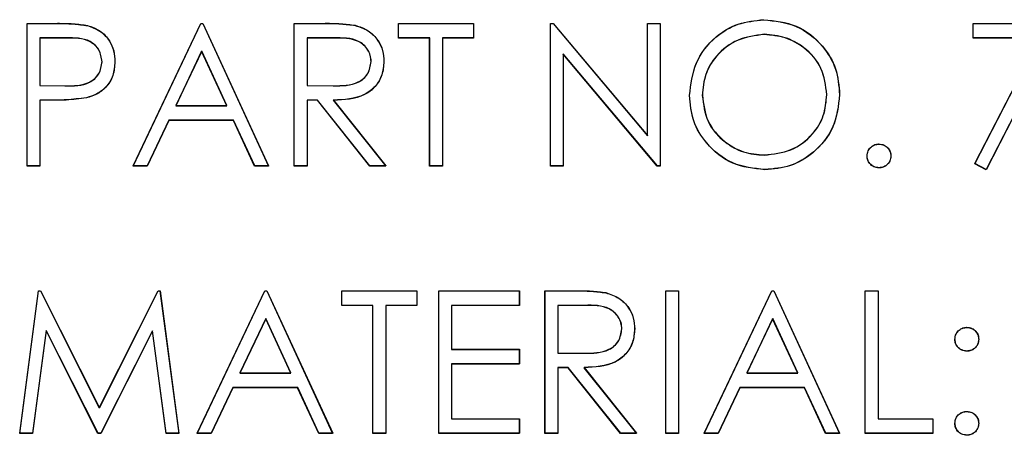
# Model space of a CAD drawing. Header units: inches. Extents: x 220 to 877, y 4 to 174.
# Tile 243 of 256: x 334.828 to 335.656, y 151.835 to 152.185. Entities that reach past the tile are written whole.
import ezdxf

# ---------------------------------------------------------------- set-up
doc = ezdxf.new("R2010")
doc.units = ezdxf.units.IN
doc.header["$LTSCALE"] = 0.5
doc.header["$MEASUREMENT"] = 0
doc.layers.add('DSS-M-S', color=53, linetype='Continuous')
doc.layers.add('DST-M-S', color=53, linetype='Continuous')

msp = doc.modelspace()

# ---------------------------------------------------------------- linework, layer by layer
at = {"layer": 'DSS-M-S', "linetype": 'Continuous', "lineweight": 25}
for p, q in [((334.83417, 152.18165), (334.85771, 152.18165)), ((334.83417, 152.06165), (334.83417, 152.18165)), ((334.9234, 152.06165), (334.98033, 152.18165)), ((334.98033, 152.18165), (334.98186, 152.18165)), ((334.98186, 152.18165), (335.03725, 152.06165)), ((335.05879, 152.18165), (335.0828, 152.18165)), ((335.05879, 152.06165), (335.05879, 152.18165)), ((335.14648, 152.18165), (335.20956, 152.18165)), ((335.14648, 152.16934), (335.14648, 152.18165)), ((335.20956, 152.18165), (335.20956, 152.16934)), ((335.27417, 152.18165), (335.27643, 152.18165)), ((335.27417, 152.06165), (335.27417, 152.18165)), ((335.27643, 152.18165), (335.35571, 152.0872)), ((335.35571, 152.18165), (335.36648, 152.18165)), ((335.35571, 152.0872), (335.35571, 152.18165)), ((335.36648, 152.18165), (335.36648, 152.06165)), ((335.62956, 152.18165), (335.7034, 152.18165)), ((335.62956, 152.16934), (335.62956, 152.18165)), ((335.7034, 152.18165), (335.64033, 152.05857)), ((334.84494, 152.16934), (334.84494, 152.12934)), ((334.86689, 152.16934), (334.84494, 152.16934)), ((335.06956, 152.16934), (335.06956, 152.12934)), ((335.09206, 152.16934), (335.06956, 152.16934)), ((335.17263, 152.16934), (335.14648, 152.16934)), ((335.17263, 152.06165), (335.17263, 152.16934)), ((335.1834, 152.16934), (335.1834, 152.06165)), ((335.20956, 152.16934), (335.1834, 152.16934)), ((335.68518, 152.16934), (335.62956, 152.16934)), ((335.63102, 152.06369), (335.68518, 152.16934)), ((334.98098, 152.15826), (334.95924, 152.11242)), ((335.00213, 152.11242), (334.98098, 152.15826)), ((335.36403, 152.06165), (335.28494, 152.15588)), ((335.28494, 152.15588), (335.28494, 152.06165)), ((334.84494, 152.12934), (334.86595, 152.12908)), ((335.06956, 152.12934), (335.09153, 152.12917)), ((334.84494, 152.11703), (334.84494, 152.06165)), ((334.85352, 152.11703), (334.84494, 152.11703)), ((335.06956, 152.11703), (335.06956, 152.06165)), ((335.07831, 152.11703), (335.06956, 152.11703)), ((335.12239, 152.06165), (335.07831, 152.11703)), ((335.09162, 152.11703), (335.13571, 152.06165)), ((334.95924, 152.11242), (335.00213, 152.11242)), ((334.9534, 152.10011), (334.93516, 152.06165)), ((335.0078, 152.10011), (334.9534, 152.10011)), ((335.02554, 152.06165), (335.0078, 152.10011)), ((334.84494, 152.06165), (334.83417, 152.06165)), ((334.93516, 152.06165), (334.9234, 152.06165)), ((335.03725, 152.06165), (335.02554, 152.06165)), ((335.06956, 152.06165), (335.05879, 152.06165)), ((335.13571, 152.06165), (335.12239, 152.06165)), ((335.1834, 152.06165), (335.17263, 152.06165)), ((335.28494, 152.06165), (335.27417, 152.06165)), ((335.36648, 152.06165), (335.36403, 152.06165)), ((335.64033, 152.05857), (335.63102, 152.06369)), ((334.82802, 151.83665), (334.84386, 151.95665)), ((334.84386, 151.95665), (334.8454, 151.95665)), ((334.8454, 151.95665), (334.89494, 151.85819)), ((334.89494, 151.85819), (334.94436, 151.95665)), ((334.94436, 151.95665), (334.94593, 151.95665)), ((334.94593, 151.95665), (334.96186, 151.83665)), ((334.97725, 151.83665), (335.03417, 151.95665)), ((335.03417, 151.95665), (335.03571, 151.95665)), ((335.03571, 151.95665), (335.0911, 151.83665)), ((335.09879, 151.95665), (335.16186, 151.95665)), ((335.09879, 151.94434), (335.09879, 151.95665)), ((335.16186, 151.95665), (335.16186, 151.94434)), ((335.18033, 151.95665), (335.24802, 151.95665)), ((335.18033, 151.83665), (335.18033, 151.95665)), ((335.24802, 151.95665), (335.24802, 151.94434)), ((335.26956, 151.95665), (335.29357, 151.95665)), ((335.26956, 151.83665), (335.26956, 151.95665)), ((335.3711, 151.95665), (335.38186, 151.95665)), ((335.3711, 151.83665), (335.3711, 151.95665)), ((335.38186, 151.95665), (335.38186, 151.83665)), ((335.4034, 151.83665), (335.46033, 151.95665)), ((335.46033, 151.95665), (335.46186, 151.95665)), ((335.46186, 151.95665), (335.51725, 151.83665)), ((335.53879, 151.95665), (335.54956, 151.95665)), ((335.53879, 151.83665), (335.53879, 151.95665)), ((335.54956, 151.95665), (335.54956, 151.84896)), ((335.12494, 151.94434), (335.09879, 151.94434)), ((335.12494, 151.83665), (335.12494, 151.94434)), ((335.13571, 151.94434), (335.13571, 151.83665)), ((335.16186, 151.94434), (335.13571, 151.94434)), ((335.1911, 151.94434), (335.1911, 151.90742)), ((335.24802, 151.94434), (335.1911, 151.94434)), ((335.28033, 151.94434), (335.28033, 151.90434)), ((335.30283, 151.94434), (335.28033, 151.94434)), ((335.03482, 151.93326), (335.01309, 151.88742)), ((335.05598, 151.88742), (335.03482, 151.93326)), ((335.46098, 151.93326), (335.43924, 151.88742)), ((335.48213, 151.88742), (335.46098, 151.93326)), ((334.85033, 151.92319), (334.83886, 151.83665)), ((334.89381, 151.83665), (334.85033, 151.92319)), ((334.93956, 151.92299), (334.89624, 151.83665)), ((334.95105, 151.83665), (334.93956, 151.92299)), ((335.1911, 151.90742), (335.24802, 151.90742)), ((335.24802, 151.90742), (335.24802, 151.89511)), ((335.28033, 151.90434), (335.3023, 151.90417)), ((335.1911, 151.89511), (335.1911, 151.84896)), ((335.24802, 151.89511), (335.1911, 151.89511)), ((335.28033, 151.89203), (335.28033, 151.83665)), ((335.28908, 151.89203), (335.28033, 151.89203)), ((335.33316, 151.83665), (335.28908, 151.89203)), ((335.30239, 151.89203), (335.34648, 151.83665)), ((335.01309, 151.88742), (335.05598, 151.88742)), ((335.43924, 151.88742), (335.48213, 151.88742)), ((335.00725, 151.87511), (334.989, 151.83665)), ((335.06165, 151.87511), (335.00725, 151.87511)), ((335.07939, 151.83665), (335.06165, 151.87511)), ((335.4334, 151.87511), (335.41516, 151.83665)), ((335.4878, 151.87511), (335.4334, 151.87511)), ((335.50554, 151.83665), (335.4878, 151.87511)), ((335.1911, 151.84896), (335.24802, 151.84896)), ((335.24802, 151.84896), (335.24802, 151.83665)), ((335.54956, 151.84896), (335.59571, 151.84896)), ((335.59571, 151.84896), (335.59571, 151.83665)), ((334.83886, 151.83665), (334.82802, 151.83665)), ((334.89624, 151.83665), (334.89381, 151.83665)), ((334.96186, 151.83665), (334.95105, 151.83665)), ((334.989, 151.83665), (334.97725, 151.83665)), ((335.0911, 151.83665), (335.07939, 151.83665)), ((335.13571, 151.83665), (335.12494, 151.83665)), ((335.24802, 151.83665), (335.18033, 151.83665)), ((335.28033, 151.83665), (335.26956, 151.83665)), ((335.34648, 151.83665), (335.33316, 151.83665)), ((335.38186, 151.83665), (335.3711, 151.83665)), ((335.41516, 151.83665), (335.4034, 151.83665)), ((335.51725, 151.83665), (335.50554, 151.83665)), ((335.59571, 151.83665), (335.53879, 151.83665))]:
    msp.add_line(p, q, dxfattribs=at)
for points, knots in [([(334.85771, 152.18165), (334.86284, 152.18166), (334.87199, 152.18169), (334.88105, 152.18041), (334.88504, 152.17984)], [0, 0, 0, 0, 0.560314, 1, 1, 1, 1]), ([(335.0828, 152.18165), (335.0879, 152.18166), (335.097, 152.18169), (335.10602, 152.18053), (335.10999, 152.18001)], [0, 0, 0, 0, 0.56024, 1, 1, 1, 1]), ([(335.3911, 152.12112), (335.3922, 152.13038), (335.39442, 152.14889), (335.41084, 152.16998), (335.43158, 152.18255), (335.44613, 152.184), (335.4534, 152.18472)], [0, 0, 0, 0, 0.279731, 0.559327, 0.77968, 1, 1, 1, 1]), ([(335.4534, 152.18472), (335.46281, 152.18374), (335.48161, 152.18177), (335.50263, 152.16474), (335.5154, 152.14383), (335.51663, 152.12908), (335.51725, 152.1217)], [0, 0, 0, 0, 0.279767, 0.559358, 0.779571, 1, 1, 1, 1]), ([(334.88504, 152.17984), (334.88868, 152.17853), (334.89597, 152.1759), (334.90351, 152.16778), (334.90749, 152.15856), (334.90784, 152.15249), (334.90802, 152.14946)], [0, 0, 0, 0, 0.279705, 0.559381, 0.779509, 1, 1, 1, 1]), ([(335.10999, 152.18001), (335.11375, 152.17876), (335.12128, 152.17627), (335.1292, 152.16818), (335.13358, 152.15887), (335.13397, 152.15266), (335.13417, 152.14956)], [0, 0, 0, 0, 0.279797, 0.5595, 0.779626, 1, 1, 1, 1]), ([(334.89725, 152.14941), (334.8967, 152.15286), (334.89589, 152.15804), (334.89147, 152.16345), (334.88299, 152.16952), (334.87404, 152.16942), (334.86689, 152.16934)], [0, 0, 0, 0, 0.248969, 0.374729, 0.500383, 1, 1, 1, 1]), ([(335.1234, 152.14958), (335.12327, 152.15134), (335.12301, 152.15485), (335.12063, 152.15964), (335.11725, 152.16371), (335.10835, 152.16957), (335.0993, 152.16944), (335.09206, 152.16934)], [0, 0, 0, 0, 0.125307, 0.250617, 0.375954, 0.501281, 1, 1, 1, 1]), ([(335.45393, 152.17242), (335.44636, 152.17143), (335.4312, 152.16946), (335.41387, 152.1561), (335.4035, 152.1391), (335.40241, 152.12714), (335.40186, 152.12117)], [0, 0, 0, 0, 0.279627, 0.55935, 0.77963, 1, 1, 1, 1]), ([(335.50648, 152.12172), (335.50556, 152.12934), (335.50371, 152.14457), (335.48911, 152.1611), (335.47182, 152.17065), (335.45989, 152.17183), (335.45393, 152.17242)], [0, 0, 0, 0, 0.279468, 0.55887, 0.779516, 1, 1, 1, 1]), ([(334.86595, 152.12908), (334.87326, 152.12905), (334.88241, 152.12902), (334.89127, 152.13502), (334.89589, 152.14053), (334.89671, 152.14587), (334.89725, 152.14941)], [0, 0, 0, 0, 0.499721, 0.62535, 0.751083, 1, 1, 1, 1]), ([(334.90802, 152.14946), (334.90773, 152.1455), (334.90716, 152.1376), (334.90115, 152.12797), (334.89297, 152.12176), (334.88704, 152.11992), (334.88408, 152.119)], [0, 0, 0, 0, 0.280099, 0.559324, 0.779458, 1, 1, 1, 1]), ([(335.09153, 152.12917), (335.0989, 152.12919), (335.10812, 152.12922), (335.11722, 152.13508), (335.12199, 152.1406), (335.12284, 152.14599), (335.1234, 152.14958)], [0, 0, 0, 0, 0.4998271, 0.6254978, 0.7512079, 1, 1, 1, 1]), ([(335.13417, 152.14956), (335.13386, 152.14576), (335.13323, 152.13818), (335.1273, 152.1281), (335.11377, 152.11801), (335.10075, 152.11744), (335.09162, 152.11703)], [0, 0, 0, 0, 0.18712, 0.373979, 0.560911, 1, 1, 1, 1]), ([(334.88408, 152.119), (334.8784, 152.11829), (334.86825, 152.11701), (334.85802, 152.11703), (334.85352, 152.11703)], [0, 0, 0, 0, 0.5596942, 1, 1, 1, 1]), ([(335.45436, 152.05857), (335.44507, 152.0596), (335.42647, 152.06166), (335.40578, 152.07862), (335.39303, 152.09922), (335.39174, 152.11382), (335.3911, 152.12112)], [0, 0, 0, 0, 0.279663, 0.559354, 0.779636, 1, 1, 1, 1]), ([(335.40186, 152.12117), (335.40278, 152.1136), (335.40462, 152.09847), (335.41912, 152.08217), (335.43612, 152.07234), (335.44799, 152.07137), (335.45393, 152.07088)], [0, 0, 0, 0, 0.279416, 0.559077, 0.779478, 1, 1, 1, 1]), ([(335.45393, 152.07088), (335.46155, 152.07175), (335.47679, 152.07348), (335.49444, 152.08662), (335.50482, 152.10373), (335.50593, 152.11572), (335.50648, 152.12172)], [0, 0, 0, 0, 0.27983, 0.559389, 0.779654, 1, 1, 1, 1]), ([(335.51725, 152.1217), (335.51619, 152.11238), (335.51408, 152.09376), (335.49699, 152.07312), (335.4763, 152.06044), (335.46168, 152.05919), (335.45436, 152.05857)], [0, 0, 0, 0, 0.27963, 0.559343, 0.779597, 1, 1, 1, 1]), ([(335.54033, 152.07011), (335.5405, 152.07158), (335.54085, 152.07453), (335.54357, 152.0778), (335.54685, 152.0798), (335.54917, 152.08001), (335.55033, 152.08011)], [0, 0, 0, 0, 0.279576, 0.559284, 0.779552, 1, 1, 1, 1]), ([(335.55033, 152.08011), (335.55181, 152.07994), (335.55476, 152.07961), (335.558, 152.07685), (335.56005, 152.0736), (335.56023, 152.07127), (335.56033, 152.07011)], [0, 0, 0, 0, 0.279602, 0.559212, 0.779475, 1, 1, 1, 1]), ([(335.55033, 152.06011), (335.54885, 152.06029), (335.54591, 152.06065), (335.54266, 152.06337), (335.54065, 152.06664), (335.54043, 152.06895), (335.54033, 152.07011)], [0, 0, 0, 0, 0.279581, 0.559143, 0.779575, 1, 1, 1, 1]), ([(335.56033, 152.07011), (335.56015, 152.06864), (335.5598, 152.06568), (335.55707, 152.06244), (335.5538, 152.06042), (335.55148, 152.06021), (335.55033, 152.06011)], [0, 0, 0, 0, 0.279469, 0.559358, 0.779674, 1, 1, 1, 1]), ([(335.29357, 151.95665), (335.29867, 151.95666), (335.30777, 151.95669), (335.31679, 151.95553), (335.32076, 151.95501)], [0, 0, 0, 0, 0.56024, 1, 1, 1, 1]), ([(335.32076, 151.95501), (335.32452, 151.95376), (335.33205, 151.95127), (335.33997, 151.94318), (335.34435, 151.93387), (335.34474, 151.92766), (335.34494, 151.92456)], [0, 0, 0, 0, 0.279797, 0.5595, 0.779626, 1, 1, 1, 1]), ([(335.33417, 151.92458), (335.33404, 151.92634), (335.33378, 151.92985), (335.3314, 151.93464), (335.32802, 151.93871), (335.31912, 151.94457), (335.31006, 151.94444), (335.30283, 151.94434)], [0, 0, 0, 0, 0.125307, 0.250617, 0.375954, 0.501281, 1, 1, 1, 1]), ([(335.3023, 151.90417), (335.30967, 151.90419), (335.31889, 151.90422), (335.32799, 151.91008), (335.33276, 151.9156), (335.33361, 151.92099), (335.33417, 151.92458)], [0, 0, 0, 0, 0.499827, 0.625498, 0.751208, 1, 1, 1, 1]), ([(335.34494, 151.92456), (335.34463, 151.92076), (335.344, 151.91318), (335.33806, 151.9031), (335.32454, 151.89301), (335.31152, 151.89244), (335.30239, 151.89203)], [0, 0, 0, 0, 0.18712, 0.373979, 0.560911, 1, 1, 1, 1]), ([(335.61417, 151.91588), (335.61435, 151.91735), (335.61472, 151.92029), (335.61743, 151.92355), (335.6207, 151.92555), (335.62302, 151.92577), (335.62417, 151.92588)], [0, 0, 0, 0, 0.279585, 0.559454, 0.779697, 1, 1, 1, 1]), ([(335.62417, 151.92588), (335.62565, 151.92571), (335.62861, 151.92538), (335.63184, 151.92262), (335.6339, 151.91937), (335.63408, 151.91704), (335.63417, 151.91588)], [0, 0, 0, 0, 0.279602, 0.559212, 0.779475, 1, 1, 1, 1]), ([(335.62417, 151.90588), (335.6227, 151.90605), (335.61974, 151.9064), (335.61649, 151.90912), (335.61448, 151.9124), (335.61427, 151.91472), (335.61417, 151.91588)], [0, 0, 0, 0, 0.279647, 0.559299, 0.779615, 1, 1, 1, 1]), ([(335.63417, 151.91588), (335.63401, 151.9144), (335.63368, 151.91144), (335.63093, 151.9082), (335.62766, 151.90617), (335.62533, 151.90598), (335.62417, 151.90588)], [0, 0, 0, 0, 0.2795175, 0.5593264, 0.7795441, 1, 1, 1, 1]), ([(335.61417, 151.84511), (335.61435, 151.84658), (335.6147, 151.84953), (335.61741, 151.8528), (335.62069, 151.8548), (335.62301, 151.85501), (335.62417, 151.85511)], [0, 0, 0, 0, 0.279576, 0.559284, 0.779552, 1, 1, 1, 1]), ([(335.62417, 151.85511), (335.62565, 151.85494), (335.62861, 151.85461), (335.63184, 151.85185), (335.6339, 151.8486), (335.63408, 151.84627), (335.63417, 151.84511)], [0, 0, 0, 0, 0.279602, 0.559212, 0.779475, 1, 1, 1, 1]), ([(335.62417, 151.83511), (335.6227, 151.83529), (335.61976, 151.83565), (335.6165, 151.83837), (335.6145, 151.84164), (335.61428, 151.84395), (335.61417, 151.84511)], [0, 0, 0, 0, 0.279581, 0.559143, 0.779575, 1, 1, 1, 1]), ([(335.63417, 151.84511), (335.634, 151.84364), (335.63365, 151.84068), (335.63092, 151.83744), (335.62765, 151.83542), (335.62533, 151.83521), (335.62417, 151.83511)], [0, 0, 0, 0, 0.279469, 0.559358, 0.779674, 1, 1, 1, 1])]:
    msp.add_open_spline(points, degree=3, knots=knots, dxfattribs=at)
at = {"layer": 'DST-M-S', "linetype": 'Continuous', "lineweight": 25}
for p, q in [((334.83422, 152.18179), (334.85776, 152.18179)), ((334.83422, 152.06179), (334.83422, 152.18179)), ((334.92346, 152.06179), (334.98038, 152.18179)), ((334.98038, 152.18179), (334.98192, 152.18179)), ((334.98192, 152.18179), (335.0373, 152.06179)), ((335.05884, 152.18179), (335.08285, 152.18179)), ((335.05884, 152.06179), (335.05884, 152.18179)), ((335.14653, 152.18179), (335.20961, 152.18179)), ((335.14653, 152.16949), (335.14653, 152.18179)), ((335.20961, 152.18179), (335.20961, 152.16949)), ((335.27422, 152.18179), (335.27648, 152.18179)), ((335.27422, 152.06179), (335.27422, 152.18179)), ((335.27648, 152.18179), (335.35576, 152.08735)), ((335.35576, 152.18179), (335.36653, 152.18179)), ((335.35576, 152.08735), (335.35576, 152.18179)), ((335.36653, 152.18179), (335.36653, 152.06179)), ((335.62961, 152.18179), (335.70346, 152.18179)), ((335.62961, 152.16949), (335.62961, 152.18179)), ((335.70346, 152.18179), (335.64038, 152.05872)), ((334.84499, 152.16949), (334.84499, 152.12949)), ((334.86694, 152.16949), (334.84499, 152.16949)), ((335.06961, 152.16949), (335.06961, 152.12949)), ((335.09211, 152.16949), (335.06961, 152.16949)), ((335.17269, 152.16949), (335.14653, 152.16949)), ((335.17269, 152.06179), (335.17269, 152.16949)), ((335.18346, 152.16949), (335.18346, 152.06179)), ((335.20961, 152.16949), (335.18346, 152.16949)), ((335.68523, 152.16949), (335.62961, 152.16949)), ((335.63108, 152.06384), (335.68523, 152.16949)), ((334.98103, 152.1584), (334.9593, 152.11256)), ((335.00218, 152.11256), (334.98103, 152.1584)), ((335.36408, 152.06179), (335.28499, 152.15602)), ((335.28499, 152.15602), (335.28499, 152.06179)), ((334.84499, 152.12949), (334.866, 152.12922)), ((335.06961, 152.12949), (335.09158, 152.12932)), ((334.84499, 152.11718), (334.84499, 152.06179)), ((334.85358, 152.11718), (334.84499, 152.11718)), ((335.06961, 152.11718), (335.06961, 152.06179)), ((335.07836, 152.11718), (335.06961, 152.11718)), ((335.12245, 152.06179), (335.07836, 152.11718)), ((335.09168, 152.11718), (335.13576, 152.06179)), ((334.9593, 152.11256), (335.00218, 152.11256)), ((334.95346, 152.10026), (334.93521, 152.06179)), ((335.00785, 152.10026), (334.95346, 152.10026)), ((335.0256, 152.06179), (335.00785, 152.10026)), ((334.84499, 152.06179), (334.83422, 152.06179)), ((334.93521, 152.06179), (334.92346, 152.06179)), ((335.0373, 152.06179), (335.0256, 152.06179)), ((335.06961, 152.06179), (335.05884, 152.06179)), ((335.13576, 152.06179), (335.12245, 152.06179)), ((335.18346, 152.06179), (335.17269, 152.06179)), ((335.28499, 152.06179), (335.27422, 152.06179)), ((335.36653, 152.06179), (335.36408, 152.06179)), ((335.64038, 152.05872), (335.63108, 152.06384)), ((334.82807, 151.83679), (334.84391, 151.95679)), ((334.84391, 151.95679), (334.84545, 151.95679)), ((334.84545, 151.95679), (334.89499, 151.85833)), ((334.89499, 151.85833), (334.94442, 151.95679)), ((334.94442, 151.95679), (334.94598, 151.95679)), ((334.94598, 151.95679), (334.96192, 151.83679)), ((334.9773, 151.83679), (335.03422, 151.95679)), ((335.03422, 151.95679), (335.03576, 151.95679)), ((335.03576, 151.95679), (335.09115, 151.83679)), ((335.09884, 151.95679), (335.16192, 151.95679)), ((335.09884, 151.94449), (335.09884, 151.95679)), ((335.16192, 151.95679), (335.16192, 151.94449)), ((335.18038, 151.95679), (335.24807, 151.95679)), ((335.18038, 151.83679), (335.18038, 151.95679)), ((335.24807, 151.95679), (335.24807, 151.94449)), ((335.26961, 151.95679), (335.29362, 151.95679)), ((335.26961, 151.83679), (335.26961, 151.95679)), ((335.37115, 151.95679), (335.38192, 151.95679)), ((335.37115, 151.83679), (335.37115, 151.95679)), ((335.38192, 151.95679), (335.38192, 151.83679)), ((335.40346, 151.83679), (335.46038, 151.95679)), ((335.46038, 151.95679), (335.46192, 151.95679)), ((335.46192, 151.95679), (335.5173, 151.83679)), ((335.53884, 151.95679), (335.54961, 151.95679)), ((335.53884, 151.83679), (335.53884, 151.95679)), ((335.54961, 151.95679), (335.54961, 151.8491)), ((335.12499, 151.94449), (335.09884, 151.94449)), ((335.12499, 151.83679), (335.12499, 151.94449)), ((335.13576, 151.94449), (335.13576, 151.83679)), ((335.16192, 151.94449), (335.13576, 151.94449)), ((335.19115, 151.94449), (335.19115, 151.90756)), ((335.24807, 151.94449), (335.19115, 151.94449)), ((335.28038, 151.94449), (335.28038, 151.90449)), ((335.30288, 151.94449), (335.28038, 151.94449)), ((335.03487, 151.9334), (335.01314, 151.88756)), ((335.05603, 151.88756), (335.03487, 151.9334)), ((335.46103, 151.9334), (335.4393, 151.88756)), ((335.48218, 151.88756), (335.46103, 151.9334)), ((334.85038, 151.92333), (334.83891, 151.83679)), ((334.89386, 151.83679), (334.85038, 151.92333)), ((334.93961, 151.92314), (334.89629, 151.83679)), ((334.9511, 151.83679), (334.93961, 151.92314)), ((335.19115, 151.90756), (335.24807, 151.90756)), ((335.24807, 151.90756), (335.24807, 151.89526)), ((335.28038, 151.90449), (335.30235, 151.90432)), ((335.19115, 151.89526), (335.19115, 151.8491)), ((335.24807, 151.89526), (335.19115, 151.89526)), ((335.28038, 151.89218), (335.28038, 151.83679)), ((335.28913, 151.89218), (335.28038, 151.89218)), ((335.33322, 151.83679), (335.28913, 151.89218)), ((335.30245, 151.89218), (335.34653, 151.83679)), ((335.01314, 151.88756), (335.05603, 151.88756)), ((335.4393, 151.88756), (335.48218, 151.88756)), ((335.0073, 151.87526), (334.98906, 151.83679)), ((335.0617, 151.87526), (335.0073, 151.87526)), ((335.07944, 151.83679), (335.0617, 151.87526)), ((335.43346, 151.87526), (335.41521, 151.83679)), ((335.48785, 151.87526), (335.43346, 151.87526)), ((335.5056, 151.83679), (335.48785, 151.87526)), ((335.19115, 151.8491), (335.24807, 151.8491)), ((335.24807, 151.8491), (335.24807, 151.83679)), ((335.54961, 151.8491), (335.59576, 151.8491)), ((335.59576, 151.8491), (335.59576, 151.83679)), ((334.83891, 151.83679), (334.82807, 151.83679)), ((334.89629, 151.83679), (334.89386, 151.83679)), ((334.96192, 151.83679), (334.9511, 151.83679)), ((334.98906, 151.83679), (334.9773, 151.83679)), ((335.09115, 151.83679), (335.07944, 151.83679)), ((335.13576, 151.83679), (335.12499, 151.83679)), ((335.24807, 151.83679), (335.18038, 151.83679)), ((335.28038, 151.83679), (335.26961, 151.83679)), ((335.34653, 151.83679), (335.33322, 151.83679)), ((335.38192, 151.83679), (335.37115, 151.83679)), ((335.41521, 151.83679), (335.40346, 151.83679)), ((335.5173, 151.83679), (335.5056, 151.83679)), ((335.59576, 151.83679), (335.53884, 151.83679))]:
    msp.add_line(p, q, dxfattribs=at)
for points, knots in [([(334.85776, 152.18179), (334.86289, 152.18181), (334.87204, 152.18184), (334.88111, 152.18056), (334.88509, 152.17999)], [0, 0, 0, 0, 0.5603137, 1, 1, 1, 1]), ([(335.08285, 152.18179), (335.08795, 152.18181), (335.09705, 152.18184), (335.10607, 152.18067), (335.11004, 152.18016)], [0, 0, 0, 0, 0.56024, 1, 1, 1, 1]), ([(335.39115, 152.12127), (335.39226, 152.13052), (335.39447, 152.14904), (335.4109, 152.17013), (335.43163, 152.18269), (335.44618, 152.18415), (335.45346, 152.18487)], [0, 0, 0, 0, 0.279731, 0.559327, 0.77968, 1, 1, 1, 1]), ([(335.45346, 152.18487), (335.46286, 152.18388), (335.48166, 152.18191), (335.50269, 152.16488), (335.51545, 152.14398), (335.51668, 152.12922), (335.5173, 152.12184)], [0, 0, 0, 0, 0.279767, 0.559358, 0.779571, 1, 1, 1, 1]), ([(334.88509, 152.17999), (334.88874, 152.17868), (334.89603, 152.17604), (334.90357, 152.16793), (334.90754, 152.15871), (334.90789, 152.15264), (334.90807, 152.14961)], [0, 0, 0, 0, 0.279705, 0.559381, 0.779509, 1, 1, 1, 1]), ([(335.11004, 152.18016), (335.11381, 152.17891), (335.12134, 152.17641), (335.12926, 152.16833), (335.13363, 152.15902), (335.13403, 152.15281), (335.13422, 152.1497)], [0, 0, 0, 0, 0.279797, 0.5595, 0.779626, 1, 1, 1, 1]), ([(334.8973, 152.14956), (334.89676, 152.153), (334.89594, 152.15818), (334.89152, 152.16359), (334.88304, 152.16967), (334.87409, 152.16957), (334.86694, 152.16949)], [0, 0, 0, 0, 0.248969, 0.374729, 0.500383, 1, 1, 1, 1]), ([(335.12346, 152.14973), (335.12333, 152.15148), (335.12307, 152.155), (335.12068, 152.15979), (335.1173, 152.16385), (335.10841, 152.16972), (335.09935, 152.16959), (335.09211, 152.16949)], [0, 0, 0, 0, 0.125307, 0.250617, 0.375954, 0.501281, 1, 1, 1, 1]), ([(335.45398, 152.17256), (335.44641, 152.17158), (335.43126, 152.16961), (335.41392, 152.15625), (335.40355, 152.13924), (335.40246, 152.12729), (335.40192, 152.12131)], [0, 0, 0, 0, 0.279627, 0.55935, 0.77963, 1, 1, 1, 1]), ([(335.50653, 152.12187), (335.50561, 152.12948), (335.50377, 152.14472), (335.48917, 152.16124), (335.47187, 152.1708), (335.45995, 152.17198), (335.45398, 152.17256)], [0, 0, 0, 0, 0.279468, 0.55887, 0.779516, 1, 1, 1, 1]), ([(334.866, 152.12922), (334.87332, 152.1292), (334.88246, 152.12916), (334.89132, 152.13517), (334.89594, 152.14068), (334.89676, 152.14601), (334.8973, 152.14956)], [0, 0, 0, 0, 0.499721, 0.62535, 0.751083, 1, 1, 1, 1]), ([(334.90807, 152.14961), (334.90779, 152.14565), (334.90722, 152.13775), (334.9012, 152.12812), (334.89303, 152.1219), (334.8871, 152.12007), (334.88413, 152.11915)], [0, 0, 0, 0, 0.280099, 0.559324, 0.779458, 1, 1, 1, 1]), ([(335.09158, 152.12932), (335.09895, 152.12934), (335.10818, 152.12937), (335.11727, 152.13523), (335.12204, 152.14074), (335.12289, 152.14614), (335.12346, 152.14973)], [0, 0, 0, 0, 0.499827, 0.625498, 0.751208, 1, 1, 1, 1]), ([(335.13422, 152.1497), (335.13391, 152.14591), (335.13328, 152.13832), (335.12735, 152.12824), (335.11382, 152.11816), (335.10081, 152.11758), (335.09168, 152.11718)], [0, 0, 0, 0, 0.18712, 0.373979, 0.560911, 1, 1, 1, 1]), ([(334.88413, 152.11915), (334.87845, 152.11844), (334.8683, 152.11716), (334.85808, 152.11717), (334.85358, 152.11718)], [0, 0, 0, 0, 0.5596942, 1, 1, 1, 1]), ([(335.45442, 152.05872), (335.44512, 152.05975), (335.42652, 152.0618), (335.40583, 152.07877), (335.39309, 152.09937), (335.39179, 152.11396), (335.39115, 152.12127)], [0, 0, 0, 0, 0.279663, 0.559354, 0.779636, 1, 1, 1, 1]), ([(335.40192, 152.12131), (335.40284, 152.11375), (335.40467, 152.09862), (335.41918, 152.08231), (335.43618, 152.07249), (335.44805, 152.07151), (335.45398, 152.07102)], [0, 0, 0, 0, 0.279416, 0.559077, 0.779478, 1, 1, 1, 1]), ([(335.45398, 152.07102), (335.46161, 152.07189), (335.47684, 152.07363), (335.4945, 152.08677), (335.50488, 152.10388), (335.50598, 152.11587), (335.50653, 152.12187)], [0, 0, 0, 0, 0.27983, 0.559389, 0.779654, 1, 1, 1, 1]), ([(335.5173, 152.12184), (335.51625, 152.11253), (335.51414, 152.09391), (335.49704, 152.07326), (335.47636, 152.06059), (335.46173, 152.05934), (335.45442, 152.05872)], [0, 0, 0, 0, 0.27963, 0.559343, 0.779597, 1, 1, 1, 1]), ([(335.54038, 152.07026), (335.54055, 152.07173), (335.5409, 152.07468), (335.54362, 152.07795), (335.5469, 152.07995), (335.54922, 152.08015), (335.55038, 152.08026)], [0, 0, 0, 0, 0.2795762, 0.5592837, 0.7795524, 1, 1, 1, 1]), ([(335.55038, 152.08026), (335.55186, 152.08009), (335.55482, 152.07975), (335.55805, 152.077), (335.5601, 152.07374), (335.56029, 152.07142), (335.56038, 152.07026)], [0, 0, 0, 0, 0.279602, 0.559212, 0.779475, 1, 1, 1, 1]), ([(335.55038, 152.06026), (335.54891, 152.06044), (335.54597, 152.0608), (335.54271, 152.06352), (335.5407, 152.06679), (335.54049, 152.0691), (335.54038, 152.07026)], [0, 0, 0, 0, 0.279581, 0.559143, 0.779575, 1, 1, 1, 1]), ([(335.56038, 152.07026), (335.5602, 152.06878), (335.55986, 152.06583), (335.55712, 152.06258), (335.55385, 152.06057), (335.55154, 152.06036), (335.55038, 152.06026)], [0, 0, 0, 0, 0.279469, 0.559358, 0.779674, 1, 1, 1, 1]), ([(335.29362, 151.95679), (335.29872, 151.95681), (335.30782, 151.95684), (335.31684, 151.95567), (335.32081, 151.95516)], [0, 0, 0, 0, 0.56024, 1, 1, 1, 1]), ([(335.32081, 151.95516), (335.32458, 151.95391), (335.3321, 151.95141), (335.34003, 151.94333), (335.3444, 151.93402), (335.3448, 151.92781), (335.34499, 151.9247)], [0, 0, 0, 0, 0.279797, 0.5595, 0.779626, 1, 1, 1, 1]), ([(335.33422, 151.92473), (335.3341, 151.92648), (335.33384, 151.93), (335.33145, 151.93479), (335.32807, 151.93885), (335.31917, 151.94472), (335.31012, 151.94459), (335.30288, 151.94449)], [0, 0, 0, 0, 0.125307, 0.250617, 0.375954, 0.501281, 1, 1, 1, 1]), ([(335.30235, 151.90432), (335.30972, 151.90434), (335.31894, 151.90437), (335.32804, 151.91023), (335.33281, 151.91574), (335.33366, 151.92114), (335.33422, 151.92473)], [0, 0, 0, 0, 0.499827, 0.625498, 0.751208, 1, 1, 1, 1]), ([(335.34499, 151.9247), (335.34468, 151.92091), (335.34405, 151.91332), (335.33812, 151.90324), (335.32459, 151.89316), (335.31158, 151.89258), (335.30245, 151.89218)], [0, 0, 0, 0, 0.1871202, 0.3739789, 0.5609112, 1, 1, 1, 1]), ([(335.61422, 151.91602), (335.61441, 151.9175), (335.61477, 151.92044), (335.61749, 151.92369), (335.62076, 151.9257), (335.62307, 151.92592), (335.62422, 151.92602)], [0, 0, 0, 0, 0.279585, 0.559454, 0.779697, 1, 1, 1, 1]), ([(335.62422, 151.92602), (335.6257, 151.92586), (335.62866, 151.92552), (335.6319, 151.92277), (335.63395, 151.91951), (335.63413, 151.91719), (335.63422, 151.91602)], [0, 0, 0, 0, 0.279602, 0.559212, 0.779475, 1, 1, 1, 1]), ([(335.62422, 151.90602), (335.62275, 151.9062), (335.6198, 151.90654), (335.61654, 151.90927), (335.61453, 151.91255), (335.61433, 151.91487), (335.61422, 151.91602)], [0, 0, 0, 0, 0.279647, 0.559299, 0.779615, 1, 1, 1, 1]), ([(335.63422, 151.91602), (335.63406, 151.91455), (335.63373, 151.91159), (335.63098, 151.90834), (335.62771, 151.90632), (335.62539, 151.90612), (335.62422, 151.90602)], [0, 0, 0, 0, 0.279517, 0.559326, 0.779544, 1, 1, 1, 1]), ([(335.61422, 151.84526), (335.6144, 151.84673), (335.61475, 151.84968), (335.61747, 151.85295), (335.62075, 151.85495), (335.62307, 151.85515), (335.62422, 151.85526)], [0, 0, 0, 0, 0.279576, 0.559284, 0.779552, 1, 1, 1, 1]), ([(335.62422, 151.85526), (335.6257, 151.85509), (335.62866, 151.85475), (335.6319, 151.852), (335.63395, 151.84874), (335.63413, 151.84642), (335.63422, 151.84526)], [0, 0, 0, 0, 0.279602, 0.559212, 0.779475, 1, 1, 1, 1]), ([(335.62422, 151.83526), (335.62275, 151.83544), (335.61981, 151.8358), (335.61656, 151.83852), (335.61455, 151.84179), (335.61433, 151.8441), (335.61422, 151.84526)], [0, 0, 0, 0, 0.279581, 0.559143, 0.779575, 1, 1, 1, 1]), ([(335.63422, 151.84526), (335.63405, 151.84378), (335.6337, 151.84083), (335.63097, 151.83758), (335.6277, 151.83557), (335.62538, 151.83536), (335.62422, 151.83526)], [0, 0, 0, 0, 0.279469, 0.559358, 0.779674, 1, 1, 1, 1])]:
    msp.add_open_spline(points, degree=3, knots=knots, dxfattribs=at)

doc.saveas('drawing.dxf')
